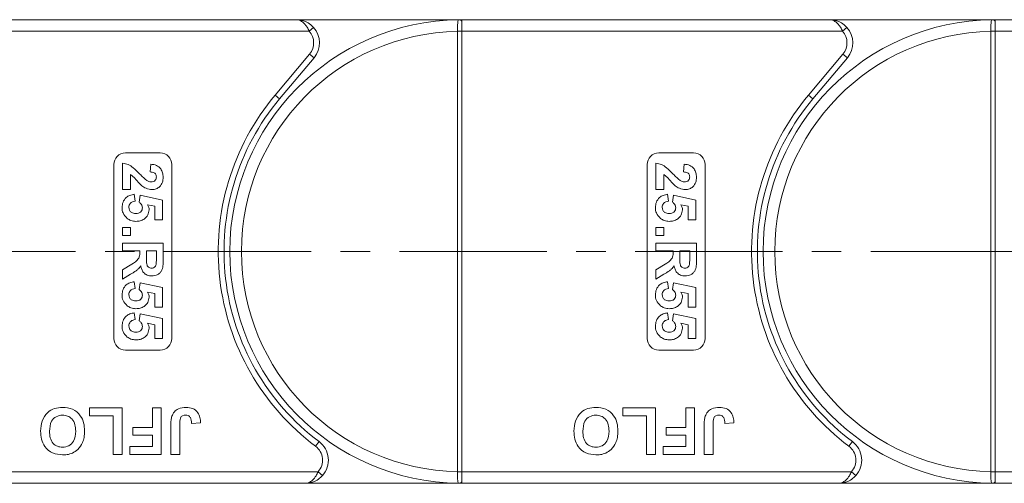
# Model space of a CAD drawing. Header units: millimetres. Extents: x 2390 to 3312, y -95 to 558.
# Tile 18 of 49: x 2819 to 2904, y 179 to 219. Entities that reach past the tile are written whole.
import ezdxf

# ---------------------------------------------------------------- set-up
doc = ezdxf.new("R2010")
doc.units = ezdxf.units.MM
doc.linetypes.add('CENTERX2', pattern=[20.32, 12.7, -2.54, 2.54, -2.54])

msp = doc.modelspace()

# ---------------------------------------------------------------- linework, layer by layer
at = {"color": 7, "linetype": 'Continuous', "lineweight": 15}
for p, q in [((2842.953, 218.903), (2811.221, 218.903)), ((2842.953, 218.903), (2857.221, 218.903)), ((2857.221, 218.783), (2857.221, 218.903)), ((2888.953, 218.903), (2857.221, 218.903)), ((2857.221, 217.903), (2857.221, 218.783)), ((2888.953, 218.903), (2903.221, 218.903)), ((2903.221, 218.783), (2903.221, 218.903)), ((2934.953, 218.903), (2903.221, 218.903)), ((2903.221, 217.903), (2903.221, 218.783)), ((2811.221, 217.903), (2844.071, 217.903)), ((2844.071, 217.903), (2844.444, 218.236)), ((2856.871, 217.905), (2856.871, 217.9)), ((2857.221, 217.9), (2856.871, 217.9)), ((2856.871, 217.9), (2856.871, 179.906)), ((2857.221, 217.9), (2857.221, 217.903)), ((2857.221, 217.903), (2890.071, 217.903)), ((2857.221, 179.906), (2857.221, 217.9)), ((2890.071, 217.903), (2890.444, 218.236)), ((2902.871, 217.905), (2902.871, 217.9)), ((2903.221, 217.9), (2902.871, 217.9)), ((2902.871, 217.9), (2902.871, 179.906)), ((2903.221, 217.9), (2903.221, 217.903)), ((2903.221, 217.903), (2936.071, 217.903)), ((2903.221, 179.906), (2903.221, 217.9)), ((2844.102, 215.939), (2841.134, 212.401)), ((2844.102, 215.939), (2844.485, 215.617)), ((2890.102, 215.939), (2887.134, 212.401)), ((2890.102, 215.939), (2890.485, 215.617)), ((2841.517, 212.08), (2844.485, 215.617)), ((2887.517, 212.08), (2890.485, 215.617)), ((2841.517, 212.08), (2841.134, 212.401)), ((2887.517, 212.08), (2887.134, 212.401)), ((2828.221, 207.403), (2831.221, 207.403)), ((2874.221, 207.403), (2877.221, 207.403)), ((2827.221, 191.403), (2827.221, 206.403)), ((2827.971, 204.243), (2827.971, 206.531)), ((2830.349, 205.768), (2830.415, 206.441)), ((2832.221, 206.403), (2832.221, 191.403)), ((2873.221, 191.403), (2873.221, 206.403)), ((2873.971, 204.243), (2873.971, 206.531)), ((2876.349, 205.768), (2876.415, 206.441)), ((2878.221, 206.403), (2878.221, 191.403)), ((2828.644, 205.543), (2828.644, 204.243)), ((2874.644, 205.543), (2874.644, 204.243)), ((2828.644, 204.243), (2827.971, 204.243)), ((2828.972, 203.839), (2829.048, 203.255)), ((2874.644, 204.243), (2873.971, 204.243)), ((2874.972, 203.839), (2875.048, 203.255)), ((2829.407, 203.161), (2829.49, 203.749)), ((2829.49, 203.749), (2831.426, 203.345)), ((2831.426, 203.345), (2831.426, 201.64)), ((2875.407, 203.161), (2875.49, 203.749)), ((2875.49, 203.749), (2877.426, 203.345)), ((2877.426, 203.345), (2877.426, 201.64)), ((2830.753, 202.805), (2830.129, 202.943)), ((2830.753, 201.64), (2830.753, 202.805)), ((2876.753, 202.805), (2876.129, 202.943)), ((2876.753, 201.64), (2876.753, 202.805)), ((2831.426, 201.64), (2830.753, 201.64)), ((2877.426, 201.64), (2876.753, 201.64)), ((2827.971, 200.967), (2828.644, 200.967)), ((2827.971, 200.294), (2827.971, 200.967)), ((2828.644, 200.967), (2828.644, 200.294)), ((2873.971, 200.967), (2874.644, 200.967)), ((2873.971, 200.294), (2873.971, 200.967)), ((2874.644, 200.967), (2874.644, 200.294)), ((2828.644, 200.294), (2827.971, 200.294)), ((2827.971, 199.621), (2831.471, 199.621)), ((2827.971, 198.948), (2827.971, 199.621)), ((2831.471, 199.621), (2831.471, 198.152)), ((2874.644, 200.294), (2873.971, 200.294)), ((2873.971, 199.621), (2877.471, 199.621)), ((2873.971, 198.948), (2873.971, 199.621)), ((2877.471, 199.621), (2877.471, 198.152)), ((2829.452, 198.948), (2827.971, 198.948)), ((2829.452, 198.797), (2829.452, 198.948)), ((2830.888, 198.948), (2830.035, 198.948)), ((2830.035, 198.948), (2830.035, 198.406)), ((2830.888, 198.376), (2830.888, 198.948)), ((2875.452, 198.948), (2873.971, 198.948)), ((2875.452, 198.797), (2875.452, 198.948)), ((2876.888, 198.948), (2876.035, 198.948)), ((2876.035, 198.948), (2876.035, 198.406)), ((2876.888, 198.376), (2876.888, 198.948)), ((2827.971, 197.311), (2828.766, 197.809)), ((2827.971, 196.525), (2827.971, 197.311)), ((2873.971, 197.311), (2874.766, 197.809)), ((2873.971, 196.525), (2873.971, 197.311)), ((2828.664, 196.949), (2827.971, 196.525)), ((2828.972, 196.3), (2829.048, 195.717)), ((2829.407, 195.623), (2829.49, 196.211)), ((2829.49, 196.211), (2831.426, 195.807)), ((2874.664, 196.949), (2873.971, 196.525)), ((2874.972, 196.3), (2875.048, 195.717)), ((2875.407, 195.623), (2875.49, 196.211)), ((2875.49, 196.211), (2877.426, 195.807)), ((2830.753, 195.267), (2830.129, 195.404)), ((2831.426, 195.807), (2831.426, 194.102)), ((2876.753, 195.267), (2876.129, 195.404)), ((2877.426, 195.807), (2877.426, 194.102)), ((2830.753, 194.102), (2830.753, 195.267)), ((2876.753, 194.102), (2876.753, 195.267)), ((2831.426, 194.102), (2830.753, 194.102)), ((2877.426, 194.102), (2876.753, 194.102)), ((2828.972, 193.608), (2829.048, 193.025)), ((2829.407, 192.931), (2829.49, 193.518)), ((2829.49, 193.518), (2831.426, 193.114)), ((2831.426, 193.114), (2831.426, 191.409)), ((2874.972, 193.608), (2875.048, 193.025)), ((2875.407, 192.931), (2875.49, 193.518)), ((2875.49, 193.518), (2877.426, 193.114)), ((2877.426, 193.114), (2877.426, 191.409)), ((2830.753, 192.574), (2830.129, 192.712)), ((2830.753, 191.409), (2830.753, 192.574)), ((2876.753, 192.574), (2876.129, 192.712)), ((2876.753, 191.409), (2876.753, 192.574)), ((2831.426, 191.409), (2830.753, 191.409)), ((2877.426, 191.409), (2876.753, 191.409)), ((2831.221, 190.403), (2828.221, 190.403)), ((2877.221, 190.403), (2874.221, 190.403)), ((2825.106, 184.736), (2825.106, 185.403)), ((2825.106, 185.403), (2827.926, 185.403)), ((2827.926, 185.403), (2827.926, 181.403)), ((2830.542, 183.711), (2830.542, 185.403)), ((2830.542, 185.403), (2831.311, 185.403)), ((2831.311, 185.403), (2831.311, 181.403)), ((2871.106, 184.736), (2871.106, 185.403)), ((2871.106, 185.403), (2873.926, 185.403)), ((2873.926, 185.403), (2873.926, 181.403)), ((2876.542, 183.711), (2876.542, 185.403)), ((2876.542, 185.403), (2877.311, 185.403)), ((2877.311, 185.403), (2877.311, 181.403)), ((2827.157, 184.736), (2825.106, 184.736)), ((2827.157, 181.403), (2827.157, 184.736)), ((2873.157, 184.736), (2871.106, 184.736)), ((2873.157, 181.403), (2873.157, 184.736)), ((2828.849, 183.044), (2828.849, 183.711)), ((2828.849, 183.711), (2830.542, 183.711)), ((2832.131, 181.403), (2832.131, 183.924)), ((2832.901, 183.992), (2832.901, 181.403)), ((2834.696, 184.121), (2833.926, 184.069)), ((2874.849, 183.044), (2874.849, 183.711)), ((2874.849, 183.711), (2876.542, 183.711)), ((2878.131, 181.403), (2878.131, 183.924)), ((2878.901, 183.992), (2878.901, 181.403)), ((2880.696, 184.121), (2879.926, 184.069)), ((2830.542, 183.044), (2828.849, 183.044)), ((2830.542, 182.069), (2830.542, 183.044)), ((2876.542, 183.044), (2874.849, 183.044)), ((2876.542, 182.069), (2876.542, 183.044)), ((2828.593, 181.403), (2828.593, 182.069)), ((2828.593, 182.069), (2830.542, 182.069)), ((2844.921, 182.503), (2844.621, 182.103)), ((2874.593, 181.403), (2874.593, 182.069)), ((2874.593, 182.069), (2876.542, 182.069)), ((2890.921, 182.503), (2890.621, 182.103)), ((2827.926, 181.403), (2827.157, 181.403)), ((2831.311, 181.403), (2828.593, 181.403)), ((2832.901, 181.403), (2832.131, 181.403)), ((2873.926, 181.403), (2873.157, 181.403)), ((2877.311, 181.403), (2874.593, 181.403)), ((2878.901, 181.403), (2878.131, 181.403)), ((2844.839, 179.903), (2811.221, 179.903)), ((2845.212, 179.569), (2844.839, 179.903)), ((2856.871, 179.906), (2856.871, 179.901)), ((2857.221, 179.906), (2856.871, 179.906)), ((2857.221, 179.903), (2857.221, 179.906)), ((2857.221, 179.903), (2857.221, 179.023)), ((2890.839, 179.903), (2857.221, 179.903)), ((2891.212, 179.569), (2890.839, 179.903)), ((2902.871, 179.906), (2902.871, 179.901)), ((2903.221, 179.906), (2902.871, 179.906)), ((2903.221, 179.903), (2903.221, 179.906)), ((2903.221, 179.903), (2903.221, 179.023)), ((2936.839, 179.903), (2903.221, 179.903)), ((2811.221, 178.903), (2843.721, 178.903)), ((2857.221, 178.903), (2843.721, 178.903)), ((2857.221, 179.023), (2857.221, 178.903)), ((2857.221, 178.903), (2889.721, 178.903)), ((2903.221, 178.903), (2889.721, 178.903)), ((2903.221, 179.023), (2903.221, 178.903)), ((2903.221, 178.903), (2935.721, 178.903))]:
    msp.add_line(p, q, dxfattribs=at)
at = {"color": 1, "linetype": 'CENTERX2', "lineweight": 13}
msp.add_line((2811.221, 198.903), (3232.068, 198.903), dxfattribs=at)
at = {"color": 7, "linetype": 'Continuous', "lineweight": 15}
for centre, radius, start, end in [((2857.221, 198.903), 20, 90.67353, 269.32647), ((2856.985, 218.606), 0.295, 36.74973, 89.7268), ((2903.221, 198.903), 20, 90.67353, 269.32647), ((2902.985, 218.606), 0.295, 36.74973, 89.7268), ((2857.221, 198.903), 19, 91.05551, 268.94449), ((2842.953, 216.903), 1.5, 320, 41.81031), ((2842.953, 216.903), 2, 320, 41.81031), ((2856.959, 200.253), 17.652, 89.14787, 90.28404), ((2903.221, 198.903), 19, 91.05551, 268.94449), ((2888.953, 216.903), 1.5, 320, 41.81031), ((2888.953, 216.903), 2, 320, 41.81031), ((2902.959, 200.253), 17.652, 89.14787, 90.28404), ((2857.221, 198.903), 21, 140, 233.1301), ((2903.221, 198.903), 21, 140, 233.1301), ((2857.221, 198.903), 20.5, 140, 233.1301), ((2903.221, 198.903), 20.5, 140, 233.1301), ((2828.221, 206.403), 1, 90, 180), ((2831.221, 206.403), 1, 0, 90), ((2874.221, 206.403), 1, 90, 180), ((2877.221, 206.403), 1, 0, 90), ((2828.221, 191.403), 1, 180, 270), ((2831.221, 191.403), 1, 270, 0), ((2874.221, 191.403), 1, 180, 270), ((2877.221, 191.403), 1, 270, 0), ((2843.721, 180.903), 1.5, 318.18969, 53.1301), ((2843.721, 180.903), 2, 318.18969, 53.1301), ((2889.721, 180.903), 1.5, 318.18969, 53.1301), ((2889.721, 180.903), 2, 318.18969, 53.1301), ((2856.959, 197.525), 17.624, 269.71473, 270.8527), ((2902.959, 197.525), 17.624, 269.71473, 270.8527), ((2856.985, 179.199), 0.295, 270.2732, 323.25027), ((2902.985, 179.199), 0.295, 270.2732, 323.25027)]:
    msp.add_arc(centre, radius, start, end, dxfattribs=at)
for points, knots in [([(2844.071, 217.903), (2844.044, 217.962), (2843.988, 218.082), (2843.881, 218.265), (2843.753, 218.449), (2843.637, 218.577), (2843.48, 218.72), (2843.325, 218.82), (2843.159, 218.877), (2843.08, 218.893), (2843.035, 218.899), (2843.009, 218.901), (2842.986, 218.902), (2842.971, 218.903), (2842.963, 218.903), (2842.957, 218.903), (2842.955, 218.903), (2842.953, 218.903)], [0, 0, 0, 0, 0.101029, 0.204946, 0.337168, 0.474297, 0.5162, 0.743651, 0.85309, 0.914248, 0.93217, 0.960137, 0.976545, 0.986194, 0.994698, 0.995932, 1, 1, 1, 1]), ([(2842.953, 218.903), (2842.956, 218.903), (2842.967, 218.903), (2843.005, 218.902), (2843.05, 218.901), (2843.309, 218.884), (2843.705, 218.787), (2844.158, 218.525), (2844.365, 218.316), (2844.444, 218.236)], [0, 0, 0, 0, 0.0050875, 0.0203691, 0.0708073, 0.0890863, 0.5003107, 0.809226, 1, 1, 1, 1]), ([(2856.986, 218.901), (2856.974, 218.9), (2856.939, 218.896), (2856.902, 218.846), (2856.877, 218.71), (2856.869, 218.48), (2856.869, 218.197), (2856.871, 217.996), (2856.871, 217.905)], [0, 0, 0, 0, 0.07361, 0.225281, 0.412719, 0.616054, 0.826783, 1, 1, 1, 1]), ([(2857.221, 218.903), (2857.22, 218.903), (2857.151, 218.903), (2857.067, 218.902), (2856.998, 218.902), (2856.986, 218.901)], [0, 0, 0, 0, 0.012087, 0.82463, 1, 1, 1, 1]), ([(2890.071, 217.903), (2890.044, 217.962), (2889.988, 218.082), (2889.881, 218.265), (2889.753, 218.449), (2889.637, 218.577), (2889.48, 218.72), (2889.325, 218.82), (2889.159, 218.877), (2889.08, 218.893), (2889.035, 218.899), (2889.009, 218.901), (2888.986, 218.902), (2888.971, 218.903), (2888.963, 218.903), (2888.957, 218.903), (2888.955, 218.903), (2888.953, 218.903)], [0, 0, 0, 0, 0.1010295, 0.2049461, 0.3371683, 0.4742971, 0.5161999, 0.7436507, 0.8530899, 0.914248, 0.9321698, 0.9601369, 0.976545, 0.9861936, 0.994698, 0.9959318, 1, 1, 1, 1]), ([(2888.953, 218.903), (2888.956, 218.903), (2888.967, 218.903), (2889.005, 218.902), (2889.05, 218.901), (2889.309, 218.884), (2889.705, 218.787), (2890.158, 218.525), (2890.365, 218.316), (2890.444, 218.236)], [0, 0, 0, 0, 0.0050875, 0.0203691, 0.0708073, 0.0890863, 0.5003107, 0.809226, 1, 1, 1, 1]), ([(2902.986, 218.901), (2902.974, 218.9), (2902.939, 218.896), (2902.902, 218.846), (2902.877, 218.71), (2902.869, 218.48), (2902.869, 218.197), (2902.871, 217.996), (2902.871, 217.905)], [0, 0, 0, 0, 0.07361, 0.225281, 0.412719, 0.616054, 0.826783, 1, 1, 1, 1]), ([(2903.221, 218.903), (2903.22, 218.903), (2903.151, 218.903), (2903.067, 218.902), (2902.998, 218.902), (2902.986, 218.901)], [0, 0, 0, 0, 0.012087, 0.82463, 1, 1, 1, 1]), ([(2827.971, 206.531), (2828.137, 206.498), (2828.47, 206.432), (2828.974, 206.084), (2829.275, 205.774), (2829.459, 205.585)], [0, 0, 0, 0, 0.279551, 0.559332, 1, 1, 1, 1]), ([(2830.415, 206.441), (2830.576, 206.417), (2830.896, 206.369), (2831.267, 206.08), (2831.446, 205.697), (2831.463, 205.443), (2831.471, 205.317)], [0, 0, 0, 0, 0.280752, 0.55897, 0.779275, 1, 1, 1, 1]), ([(2873.971, 206.531), (2874.137, 206.498), (2874.47, 206.432), (2874.974, 206.084), (2875.275, 205.774), (2875.459, 205.585)], [0, 0, 0, 0, 0.2795508, 0.5593318, 1, 1, 1, 1]), ([(2876.415, 206.441), (2876.576, 206.417), (2876.896, 206.369), (2877.267, 206.08), (2877.446, 205.697), (2877.463, 205.443), (2877.471, 205.317)], [0, 0, 0, 0, 0.280752, 0.55897, 0.779275, 1, 1, 1, 1]), ([(2829.641, 204.582), (2829.526, 204.689), (2829.335, 204.865), (2829.095, 205.134), (2828.893, 205.365), (2828.727, 205.484), (2828.644, 205.543)], [0, 0, 0, 0, 0.339985, 0.560186, 0.78038, 1, 1, 1, 1]), ([(2829.459, 205.585), (2829.559, 205.479), (2829.738, 205.29), (2829.937, 205.122), (2830.024, 205.049)], [0, 0, 0, 0, 0.5602349, 1, 1, 1, 1]), ([(2830.888, 205.331), (2830.885, 205.38), (2830.878, 205.477), (2830.805, 205.609), (2830.632, 205.74), (2830.466, 205.757), (2830.349, 205.768)], [0, 0, 0, 0, 0.187236, 0.374084, 0.560696, 1, 1, 1, 1]), ([(2875.641, 204.582), (2875.526, 204.689), (2875.335, 204.865), (2875.095, 205.134), (2874.893, 205.365), (2874.727, 205.484), (2874.644, 205.543)], [0, 0, 0, 0, 0.339985, 0.560186, 0.78038, 1, 1, 1, 1]), ([(2875.459, 205.585), (2875.559, 205.479), (2875.738, 205.29), (2875.937, 205.122), (2876.024, 205.049)], [0, 0, 0, 0, 0.560235, 1, 1, 1, 1]), ([(2876.888, 205.331), (2876.885, 205.38), (2876.878, 205.477), (2876.805, 205.609), (2876.632, 205.74), (2876.466, 205.757), (2876.349, 205.768)], [0, 0, 0, 0, 0.187236, 0.374084, 0.560696, 1, 1, 1, 1]), ([(2830.024, 205.049), (2830.095, 205.008), (2830.221, 204.935), (2830.365, 204.921), (2830.429, 204.916)], [0, 0, 0, 0, 0.560117, 1, 1, 1, 1]), ([(2830.429, 204.916), (2830.495, 204.919), (2830.626, 204.927), (2830.79, 205.025), (2830.878, 205.175), (2830.884, 205.279), (2830.888, 205.331)], [0, 0, 0, 0, 0.2806635, 0.5594614, 0.7793655, 1, 1, 1, 1]), ([(2831.471, 205.317), (2831.461, 205.165), (2831.442, 204.863), (2831.206, 204.497), (2830.875, 204.275), (2830.638, 204.253), (2830.519, 204.243)], [0, 0, 0, 0, 0.280568, 0.55975, 0.779795, 1, 1, 1, 1]), ([(2876.024, 205.049), (2876.095, 205.008), (2876.221, 204.935), (2876.365, 204.921), (2876.429, 204.916)], [0, 0, 0, 0, 0.560117, 1, 1, 1, 1]), ([(2876.429, 204.916), (2876.495, 204.919), (2876.626, 204.927), (2876.79, 205.025), (2876.878, 205.175), (2876.884, 205.279), (2876.888, 205.331)], [0, 0, 0, 0, 0.280664, 0.559461, 0.779366, 1, 1, 1, 1]), ([(2877.471, 205.317), (2877.461, 205.165), (2877.442, 204.863), (2877.206, 204.497), (2876.875, 204.275), (2876.638, 204.253), (2876.519, 204.243)], [0, 0, 0, 0, 0.280568, 0.55975, 0.779795, 1, 1, 1, 1]), ([(2827.926, 202.693), (2827.94, 202.854), (2827.967, 203.176), (2828.244, 203.551), (2828.6, 203.769), (2828.848, 203.815), (2828.972, 203.839)], [0, 0, 0, 0, 0.279948, 0.559031, 0.779331, 1, 1, 1, 1]), ([(2830.519, 204.243), (2830.339, 204.266), (2830.017, 204.307), (2829.756, 204.498), (2829.641, 204.582)], [0, 0, 0, 0, 0.558458, 1, 1, 1, 1]), ([(2873.926, 202.693), (2873.94, 202.854), (2873.967, 203.176), (2874.244, 203.551), (2874.6, 203.769), (2874.848, 203.815), (2874.972, 203.839)], [0, 0, 0, 0, 0.2799484, 0.5590305, 0.7793307, 1, 1, 1, 1]), ([(2876.519, 204.243), (2876.339, 204.266), (2876.017, 204.307), (2875.756, 204.498), (2875.641, 204.582)], [0, 0, 0, 0, 0.558458, 1, 1, 1, 1]), ([(2829.048, 203.255), (2828.971, 203.24), (2828.818, 203.211), (2828.642, 203.075), (2828.529, 202.905), (2828.516, 202.782), (2828.51, 202.721)], [0, 0, 0, 0, 0.2802995, 0.5599611, 0.7800424, 1, 1, 1, 1]), ([(2829.676, 202.671), (2829.671, 202.725), (2829.662, 202.833), (2829.573, 203.01), (2829.47, 203.104), (2829.407, 203.161)], [0, 0, 0, 0, 0.279963, 0.560065, 1, 1, 1, 1]), ([(2875.048, 203.255), (2874.971, 203.24), (2874.818, 203.211), (2874.642, 203.075), (2874.529, 202.905), (2874.516, 202.782), (2874.51, 202.721)], [0, 0, 0, 0, 0.2803, 0.559961, 0.780042, 1, 1, 1, 1]), ([(2875.676, 202.671), (2875.671, 202.725), (2875.662, 202.833), (2875.573, 203.01), (2875.47, 203.104), (2875.407, 203.161)], [0, 0, 0, 0, 0.279963, 0.560065, 1, 1, 1, 1]), ([(2828.376, 201.754), (2828.229, 201.9), (2827.966, 202.163), (2827.939, 202.531), (2827.926, 202.693)], [0, 0, 0, 0, 0.558353, 1, 1, 1, 1]), ([(2828.51, 202.721), (2828.519, 202.636), (2828.539, 202.464), (2828.702, 202.273), (2828.909, 202.188), (2829.043, 202.182), (2829.111, 202.178)], [0, 0, 0, 0, 0.279573, 0.558664, 0.778923, 1, 1, 1, 1]), ([(2829.111, 202.178), (2829.19, 202.182), (2829.349, 202.19), (2829.549, 202.305), (2829.662, 202.483), (2829.671, 202.609), (2829.676, 202.671)], [0, 0, 0, 0, 0.280898, 0.55946, 0.779497, 1, 1, 1, 1]), ([(2830.26, 202.511), (2830.238, 202.352), (2830.195, 202.034), (2829.871, 201.703), (2829.499, 201.528), (2829.25, 201.513), (2829.125, 201.505)], [0, 0, 0, 0, 0.279007, 0.558619, 0.779074, 1, 1, 1, 1]), ([(2830.129, 202.943), (2830.17, 202.867), (2830.243, 202.731), (2830.255, 202.578), (2830.26, 202.511)], [0, 0, 0, 0, 0.5598879, 1, 1, 1, 1]), ([(2874.376, 201.754), (2874.229, 201.9), (2873.966, 202.163), (2873.939, 202.531), (2873.926, 202.693)], [0, 0, 0, 0, 0.558353, 1, 1, 1, 1]), ([(2874.51, 202.721), (2874.519, 202.636), (2874.539, 202.464), (2874.702, 202.273), (2874.909, 202.188), (2875.043, 202.182), (2875.111, 202.178)], [0, 0, 0, 0, 0.279573, 0.558664, 0.778923, 1, 1, 1, 1]), ([(2875.111, 202.178), (2875.19, 202.182), (2875.349, 202.19), (2875.549, 202.305), (2875.662, 202.483), (2875.671, 202.609), (2875.676, 202.671)], [0, 0, 0, 0, 0.280898, 0.55946, 0.779497, 1, 1, 1, 1]), ([(2876.26, 202.511), (2876.238, 202.352), (2876.195, 202.034), (2875.871, 201.703), (2875.499, 201.528), (2875.25, 201.513), (2875.125, 201.505)], [0, 0, 0, 0, 0.279007, 0.558619, 0.779074, 1, 1, 1, 1]), ([(2876.129, 202.943), (2876.17, 202.867), (2876.243, 202.731), (2876.255, 202.578), (2876.26, 202.511)], [0, 0, 0, 0, 0.5598879, 1, 1, 1, 1]), ([(2829.125, 201.505), (2828.974, 201.518), (2828.703, 201.541), (2828.476, 201.689), (2828.376, 201.754)], [0, 0, 0, 0, 0.5595341, 1, 1, 1, 1]), ([(2875.125, 201.505), (2874.974, 201.518), (2874.703, 201.541), (2874.476, 201.689), (2874.376, 201.754)], [0, 0, 0, 0, 0.559534, 1, 1, 1, 1]), ([(2828.766, 197.809), (2828.978, 197.935), (2829.273, 198.11), (2829.455, 198.514), (2829.453, 198.702), (2829.452, 198.797)], [0, 0, 0, 0, 0.561022, 0.779295, 1, 1, 1, 1]), ([(2874.766, 197.809), (2874.978, 197.935), (2875.273, 198.11), (2875.455, 198.514), (2875.453, 198.702), (2875.452, 198.797)], [0, 0, 0, 0, 0.561022, 0.779295, 1, 1, 1, 1]), ([(2830.035, 198.406), (2830.029, 198.208), (2830.02, 197.96), (2830.097, 197.671), (2830.189, 197.551), (2830.322, 197.477), (2830.421, 197.47), (2830.471, 197.467)], [0, 0, 0, 0, 0.500962, 0.625785, 0.750436, 0.875032, 1, 1, 1, 1]), ([(2831.471, 198.152), (2831.469, 197.993), (2831.464, 197.676), (2831.38, 197.271), (2831.171, 197.024), (2830.903, 196.842), (2830.662, 196.813), (2830.502, 196.794)], [0, 0, 0, 0, 0.251143, 0.500527, 0.625735, 0.75105, 1, 1, 1, 1]), ([(2830.877, 197.841), (2830.881, 197.94), (2830.889, 198.119), (2830.888, 198.297), (2830.888, 198.376)], [0, 0, 0, 0, 0.559921, 1, 1, 1, 1]), ([(2876.035, 198.406), (2876.029, 198.208), (2876.02, 197.96), (2876.097, 197.671), (2876.189, 197.551), (2876.322, 197.477), (2876.421, 197.47), (2876.471, 197.467)], [0, 0, 0, 0, 0.500962, 0.625785, 0.750436, 0.875032, 1, 1, 1, 1]), ([(2877.471, 198.152), (2877.469, 197.993), (2877.464, 197.676), (2877.38, 197.271), (2877.171, 197.024), (2876.903, 196.842), (2876.662, 196.813), (2876.502, 196.794)], [0, 0, 0, 0, 0.2511432, 0.5005272, 0.6257353, 0.7510496, 1, 1, 1, 1]), ([(2876.877, 197.841), (2876.881, 197.94), (2876.889, 198.119), (2876.888, 198.297), (2876.888, 198.376)], [0, 0, 0, 0, 0.559921, 1, 1, 1, 1]), ([(2829.539, 197.672), (2829.463, 197.565), (2829.338, 197.389), (2829.097, 197.209), (2828.883, 197.074), (2828.737, 196.991), (2828.664, 196.949)], [0, 0, 0, 0, 0.339579, 0.559591, 0.779787, 1, 1, 1, 1]), ([(2830.502, 196.794), (2830.366, 196.806), (2830.097, 196.829), (2829.777, 197.056), (2829.602, 197.36), (2829.56, 197.568), (2829.539, 197.672)], [0, 0, 0, 0, 0.279954, 0.558933, 0.779174, 1, 1, 1, 1]), ([(2830.471, 197.467), (2830.528, 197.472), (2830.642, 197.481), (2830.815, 197.608), (2830.853, 197.753), (2830.877, 197.841)], [0, 0, 0, 0, 0.281129, 0.561183, 1, 1, 1, 1]), ([(2875.539, 197.672), (2875.463, 197.565), (2875.338, 197.389), (2875.097, 197.209), (2874.883, 197.074), (2874.737, 196.991), (2874.664, 196.949)], [0, 0, 0, 0, 0.339579, 0.559591, 0.779787, 1, 1, 1, 1]), ([(2876.502, 196.794), (2876.366, 196.806), (2876.097, 196.829), (2875.777, 197.056), (2875.602, 197.36), (2875.56, 197.568), (2875.539, 197.672)], [0, 0, 0, 0, 0.279954, 0.558933, 0.779174, 1, 1, 1, 1]), ([(2876.471, 197.467), (2876.528, 197.472), (2876.642, 197.481), (2876.815, 197.608), (2876.853, 197.753), (2876.877, 197.841)], [0, 0, 0, 0, 0.281129, 0.561183, 1, 1, 1, 1]), ([(2827.926, 195.155), (2827.94, 195.316), (2827.967, 195.638), (2828.244, 196.012), (2828.6, 196.231), (2828.848, 196.277), (2828.972, 196.3)], [0, 0, 0, 0, 0.279948, 0.559031, 0.779331, 1, 1, 1, 1]), ([(2873.926, 195.155), (2873.94, 195.316), (2873.967, 195.638), (2874.244, 196.012), (2874.6, 196.231), (2874.848, 196.277), (2874.972, 196.3)], [0, 0, 0, 0, 0.2799484, 0.5590305, 0.7793307, 1, 1, 1, 1]), ([(2829.048, 195.717), (2828.971, 195.702), (2828.818, 195.672), (2828.642, 195.536), (2828.529, 195.366), (2828.516, 195.244), (2828.51, 195.183)], [0, 0, 0, 0, 0.2803, 0.559961, 0.780042, 1, 1, 1, 1]), ([(2829.676, 195.133), (2829.671, 195.187), (2829.662, 195.295), (2829.573, 195.471), (2829.47, 195.565), (2829.407, 195.623)], [0, 0, 0, 0, 0.279963, 0.560065, 1, 1, 1, 1]), ([(2830.129, 195.404), (2830.17, 195.328), (2830.243, 195.193), (2830.255, 195.04), (2830.26, 194.972)], [0, 0, 0, 0, 0.559888, 1, 1, 1, 1]), ([(2875.048, 195.717), (2874.971, 195.702), (2874.818, 195.672), (2874.642, 195.536), (2874.529, 195.366), (2874.516, 195.244), (2874.51, 195.183)], [0, 0, 0, 0, 0.2803, 0.559961, 0.780042, 1, 1, 1, 1]), ([(2875.676, 195.133), (2875.671, 195.187), (2875.662, 195.295), (2875.573, 195.471), (2875.47, 195.565), (2875.407, 195.623)], [0, 0, 0, 0, 0.279963, 0.560065, 1, 1, 1, 1]), ([(2876.129, 195.404), (2876.17, 195.328), (2876.243, 195.193), (2876.255, 195.04), (2876.26, 194.972)], [0, 0, 0, 0, 0.559888, 1, 1, 1, 1]), ([(2828.376, 194.215), (2828.229, 194.362), (2827.966, 194.625), (2827.939, 194.992), (2827.926, 195.155)], [0, 0, 0, 0, 0.558353, 1, 1, 1, 1]), ([(2828.51, 195.183), (2828.519, 195.097), (2828.539, 194.926), (2828.702, 194.734), (2828.909, 194.65), (2829.043, 194.643), (2829.111, 194.64)], [0, 0, 0, 0, 0.2795727, 0.5586639, 0.7789233, 1, 1, 1, 1]), ([(2829.111, 194.64), (2829.19, 194.644), (2829.349, 194.652), (2829.549, 194.767), (2829.662, 194.945), (2829.671, 195.07), (2829.676, 195.133)], [0, 0, 0, 0, 0.280898, 0.55946, 0.779497, 1, 1, 1, 1]), ([(2830.26, 194.972), (2830.238, 194.814), (2830.195, 194.496), (2829.871, 194.165), (2829.499, 193.99), (2829.25, 193.975), (2829.125, 193.967)], [0, 0, 0, 0, 0.279007, 0.558619, 0.779074, 1, 1, 1, 1]), ([(2874.376, 194.215), (2874.229, 194.362), (2873.966, 194.625), (2873.939, 194.992), (2873.926, 195.155)], [0, 0, 0, 0, 0.558353, 1, 1, 1, 1]), ([(2874.51, 195.183), (2874.519, 195.097), (2874.539, 194.926), (2874.702, 194.734), (2874.909, 194.65), (2875.043, 194.643), (2875.111, 194.64)], [0, 0, 0, 0, 0.279573, 0.558664, 0.778923, 1, 1, 1, 1]), ([(2875.111, 194.64), (2875.19, 194.644), (2875.349, 194.652), (2875.549, 194.767), (2875.662, 194.945), (2875.671, 195.07), (2875.676, 195.133)], [0, 0, 0, 0, 0.280898, 0.55946, 0.779497, 1, 1, 1, 1]), ([(2876.26, 194.972), (2876.238, 194.814), (2876.195, 194.496), (2875.871, 194.165), (2875.499, 193.99), (2875.25, 193.975), (2875.125, 193.967)], [0, 0, 0, 0, 0.279007, 0.558619, 0.779074, 1, 1, 1, 1]), ([(2829.125, 193.967), (2828.974, 193.98), (2828.703, 194.003), (2828.476, 194.15), (2828.376, 194.215)], [0, 0, 0, 0, 0.559534, 1, 1, 1, 1]), ([(2875.125, 193.967), (2874.974, 193.98), (2874.703, 194.003), (2874.476, 194.15), (2874.376, 194.215)], [0, 0, 0, 0, 0.559534, 1, 1, 1, 1]), ([(2827.926, 192.462), (2827.94, 192.624), (2827.967, 192.946), (2828.244, 193.32), (2828.6, 193.538), (2828.848, 193.585), (2828.972, 193.608)], [0, 0, 0, 0, 0.279948, 0.559031, 0.779331, 1, 1, 1, 1]), ([(2829.048, 193.025), (2828.971, 193.01), (2828.818, 192.98), (2828.642, 192.844), (2828.529, 192.674), (2828.516, 192.552), (2828.51, 192.49)], [0, 0, 0, 0, 0.2802995, 0.5599611, 0.7800424, 1, 1, 1, 1]), ([(2829.676, 192.441), (2829.671, 192.495), (2829.662, 192.603), (2829.573, 192.779), (2829.47, 192.873), (2829.407, 192.931)], [0, 0, 0, 0, 0.279963, 0.560065, 1, 1, 1, 1]), ([(2873.926, 192.462), (2873.94, 192.624), (2873.967, 192.946), (2874.244, 193.32), (2874.6, 193.538), (2874.848, 193.585), (2874.972, 193.608)], [0, 0, 0, 0, 0.279948, 0.559031, 0.779331, 1, 1, 1, 1]), ([(2875.048, 193.025), (2874.971, 193.01), (2874.818, 192.98), (2874.642, 192.844), (2874.529, 192.674), (2874.516, 192.552), (2874.51, 192.49)], [0, 0, 0, 0, 0.2803, 0.559961, 0.780042, 1, 1, 1, 1]), ([(2875.676, 192.441), (2875.671, 192.495), (2875.662, 192.603), (2875.573, 192.779), (2875.47, 192.873), (2875.407, 192.931)], [0, 0, 0, 0, 0.279963, 0.560065, 1, 1, 1, 1]), ([(2828.376, 191.523), (2828.229, 191.67), (2827.966, 191.933), (2827.939, 192.3), (2827.926, 192.462)], [0, 0, 0, 0, 0.558353, 1, 1, 1, 1]), ([(2828.51, 192.49), (2828.519, 192.405), (2828.539, 192.234), (2828.702, 192.042), (2828.909, 191.958), (2829.043, 191.951), (2829.111, 191.948)], [0, 0, 0, 0, 0.279573, 0.558664, 0.778923, 1, 1, 1, 1]), ([(2829.111, 191.948), (2829.19, 191.952), (2829.349, 191.959), (2829.549, 192.074), (2829.662, 192.253), (2829.671, 192.378), (2829.676, 192.441)], [0, 0, 0, 0, 0.280898, 0.55946, 0.779497, 1, 1, 1, 1]), ([(2830.26, 192.28), (2830.238, 192.121), (2830.195, 191.804), (2829.871, 191.473), (2829.499, 191.298), (2829.25, 191.282), (2829.125, 191.275)], [0, 0, 0, 0, 0.279007, 0.558619, 0.779074, 1, 1, 1, 1]), ([(2830.129, 192.712), (2830.17, 192.636), (2830.243, 192.5), (2830.255, 192.347), (2830.26, 192.28)], [0, 0, 0, 0, 0.5598879, 1, 1, 1, 1]), ([(2874.376, 191.523), (2874.229, 191.67), (2873.966, 191.933), (2873.939, 192.3), (2873.926, 192.462)], [0, 0, 0, 0, 0.558353, 1, 1, 1, 1]), ([(2874.51, 192.49), (2874.519, 192.405), (2874.539, 192.234), (2874.702, 192.042), (2874.909, 191.958), (2875.043, 191.951), (2875.111, 191.948)], [0, 0, 0, 0, 0.279573, 0.558664, 0.778923, 1, 1, 1, 1]), ([(2875.111, 191.948), (2875.19, 191.952), (2875.349, 191.959), (2875.549, 192.074), (2875.662, 192.253), (2875.671, 192.378), (2875.676, 192.441)], [0, 0, 0, 0, 0.280898, 0.55946, 0.779497, 1, 1, 1, 1]), ([(2876.26, 192.28), (2876.238, 192.121), (2876.195, 191.804), (2875.871, 191.473), (2875.499, 191.298), (2875.25, 191.282), (2875.125, 191.275)], [0, 0, 0, 0, 0.279007, 0.558619, 0.779074, 1, 1, 1, 1]), ([(2876.129, 192.712), (2876.17, 192.636), (2876.243, 192.5), (2876.255, 192.347), (2876.26, 192.28)], [0, 0, 0, 0, 0.559888, 1, 1, 1, 1]), ([(2829.125, 191.275), (2828.974, 191.288), (2828.703, 191.311), (2828.476, 191.458), (2828.376, 191.523)], [0, 0, 0, 0, 0.559534, 1, 1, 1, 1]), ([(2875.125, 191.275), (2874.974, 191.288), (2874.703, 191.311), (2874.476, 191.458), (2874.376, 191.523)], [0, 0, 0, 0, 0.559534, 1, 1, 1, 1]), ([(2820.901, 183.408), (2820.92, 183.704), (2820.96, 184.294), (2821.426, 185.011), (2822.097, 185.404), (2822.56, 185.437), (2822.792, 185.454)], [0, 0, 0, 0, 0.280551, 0.559488, 0.779434, 1, 1, 1, 1]), ([(2822.792, 185.454), (2823.088, 185.427), (2823.679, 185.374), (2824.342, 184.82), (2824.657, 184.12), (2824.683, 183.658), (2824.696, 183.427)], [0, 0, 0, 0, 0.279942, 0.558704, 0.779045, 1, 1, 1, 1]), ([(2832.219, 184.685), (2832.282, 184.818), (2832.407, 185.084), (2832.848, 185.406), (2833.228, 185.436), (2833.46, 185.454)], [0, 0, 0, 0, 0.280122, 0.560355, 1, 1, 1, 1]), ([(2833.46, 185.454), (2833.655, 185.44), (2834.044, 185.411), (2834.489, 185.048), (2834.672, 184.576), (2834.688, 184.273), (2834.696, 184.121)], [0, 0, 0, 0, 0.280246, 0.558416, 0.778827, 1, 1, 1, 1]), ([(2866.901, 183.408), (2866.92, 183.704), (2866.96, 184.294), (2867.426, 185.011), (2868.097, 185.404), (2868.56, 185.437), (2868.792, 185.454)], [0, 0, 0, 0, 0.280551, 0.559488, 0.779434, 1, 1, 1, 1]), ([(2868.792, 185.454), (2869.088, 185.427), (2869.679, 185.374), (2870.342, 184.82), (2870.657, 184.12), (2870.683, 183.658), (2870.696, 183.427)], [0, 0, 0, 0, 0.279942, 0.558704, 0.779045, 1, 1, 1, 1]), ([(2878.219, 184.685), (2878.282, 184.818), (2878.407, 185.084), (2878.848, 185.406), (2879.228, 185.436), (2879.46, 185.454)], [0, 0, 0, 0, 0.2801216, 0.5603549, 1, 1, 1, 1]), ([(2879.46, 185.454), (2879.655, 185.44), (2880.044, 185.411), (2880.489, 185.048), (2880.672, 184.576), (2880.688, 184.273), (2880.696, 184.121)], [0, 0, 0, 0, 0.280246, 0.558416, 0.778827, 1, 1, 1, 1]), ([(2822.794, 184.787), (2822.604, 184.763), (2822.224, 184.714), (2821.725, 184.185), (2821.691, 183.691), (2821.67, 183.389)], [0, 0, 0, 0, 0.279991, 0.559768, 1, 1, 1, 1]), ([(2823.926, 183.4), (2823.917, 183.59), (2823.899, 183.967), (2823.648, 184.449), (2823.24, 184.743), (2822.943, 184.773), (2822.794, 184.787)], [0, 0, 0, 0, 0.281021, 0.560116, 0.779939, 1, 1, 1, 1]), ([(2832.131, 183.924), (2832.132, 184.068), (2832.134, 184.325), (2832.193, 184.575), (2832.219, 184.685)], [0, 0, 0, 0, 0.560294, 1, 1, 1, 1]), ([(2833.41, 184.787), (2833.317, 184.781), (2833.178, 184.772), (2833.024, 184.661), (2832.898, 184.411), (2832.9, 184.178), (2832.901, 183.992)], [0, 0, 0, 0, 0.249396, 0.374426, 0.499454, 1, 1, 1, 1]), ([(2833.822, 184.567), (2833.795, 184.604), (2833.742, 184.678), (2833.601, 184.77), (2833.482, 184.781), (2833.41, 184.787)], [0, 0, 0, 0, 0.280672, 0.560844, 1, 1, 1, 1]), ([(2833.926, 184.069), (2833.922, 184.166), (2833.914, 184.338), (2833.85, 184.497), (2833.822, 184.567)], [0, 0, 0, 0, 0.561018, 1, 1, 1, 1]), ([(2868.794, 184.787), (2868.604, 184.763), (2868.224, 184.714), (2867.725, 184.185), (2867.691, 183.691), (2867.67, 183.389)], [0, 0, 0, 0, 0.279991, 0.559768, 1, 1, 1, 1]), ([(2869.926, 183.4), (2869.917, 183.59), (2869.899, 183.967), (2869.648, 184.449), (2869.24, 184.743), (2868.943, 184.773), (2868.794, 184.787)], [0, 0, 0, 0, 0.281021, 0.560116, 0.779939, 1, 1, 1, 1]), ([(2878.131, 183.924), (2878.132, 184.068), (2878.134, 184.325), (2878.193, 184.575), (2878.219, 184.685)], [0, 0, 0, 0, 0.560294, 1, 1, 1, 1]), ([(2879.41, 184.787), (2879.317, 184.781), (2879.178, 184.772), (2879.024, 184.661), (2878.898, 184.411), (2878.9, 184.178), (2878.901, 183.992)], [0, 0, 0, 0, 0.249396, 0.374426, 0.499454, 1, 1, 1, 1]), ([(2879.822, 184.567), (2879.795, 184.604), (2879.742, 184.678), (2879.601, 184.77), (2879.482, 184.781), (2879.41, 184.787)], [0, 0, 0, 0, 0.280672, 0.560844, 1, 1, 1, 1]), ([(2879.926, 184.069), (2879.922, 184.166), (2879.914, 184.338), (2879.85, 184.497), (2879.822, 184.567)], [0, 0, 0, 0, 0.561018, 1, 1, 1, 1]), ([(2822.804, 181.352), (2822.506, 181.38), (2821.911, 181.436), (2821.249, 182.002), (2820.938, 182.71), (2820.913, 183.175), (2820.901, 183.408)], [0, 0, 0, 0, 0.2798307, 0.5586691, 0.7790056, 1, 1, 1, 1]), ([(2821.67, 183.389), (2821.678, 183.201), (2821.694, 182.826), (2821.936, 182.34), (2822.35, 182.056), (2822.646, 182.031), (2822.794, 182.018)], [0, 0, 0, 0, 0.281087, 0.560013, 0.779691, 1, 1, 1, 1]), ([(2822.794, 182.018), (2822.984, 182.04), (2823.364, 182.084), (2823.872, 182.604), (2823.906, 183.098), (2823.926, 183.4)], [0, 0, 0, 0, 0.280278, 0.559877, 1, 1, 1, 1]), ([(2824.696, 183.427), (2824.69, 183.232), (2824.68, 182.883), (2824.567, 182.555), (2824.517, 182.41)], [0, 0, 0, 0, 0.560171, 1, 1, 1, 1]), ([(2868.804, 181.352), (2868.506, 181.38), (2867.911, 181.436), (2867.249, 182.002), (2866.938, 182.71), (2866.913, 183.175), (2866.901, 183.408)], [0, 0, 0, 0, 0.279831, 0.558669, 0.779006, 1, 1, 1, 1]), ([(2867.67, 183.389), (2867.678, 183.201), (2867.694, 182.826), (2867.936, 182.34), (2868.35, 182.056), (2868.646, 182.031), (2868.794, 182.018)], [0, 0, 0, 0, 0.281087, 0.560013, 0.779691, 1, 1, 1, 1]), ([(2868.794, 182.018), (2868.984, 182.04), (2869.364, 182.084), (2869.872, 182.604), (2869.906, 183.098), (2869.926, 183.4)], [0, 0, 0, 0, 0.280278, 0.559877, 1, 1, 1, 1]), ([(2870.696, 183.427), (2870.69, 183.232), (2870.68, 182.883), (2870.567, 182.555), (2870.517, 182.41)], [0, 0, 0, 0, 0.560171, 1, 1, 1, 1]), ([(2824.517, 182.41), (2824.399, 182.197), (2824.187, 181.817), (2823.812, 181.603), (2823.647, 181.509)], [0, 0, 0, 0, 0.559956, 1, 1, 1, 1]), ([(2870.517, 182.41), (2870.399, 182.197), (2870.187, 181.817), (2869.812, 181.603), (2869.647, 181.509)], [0, 0, 0, 0, 0.5599557, 1, 1, 1, 1]), ([(2823.647, 181.509), (2823.493, 181.457), (2823.219, 181.364), (2822.931, 181.355), (2822.804, 181.352)], [0, 0, 0, 0, 0.5595644, 1, 1, 1, 1]), ([(2869.647, 181.509), (2869.493, 181.457), (2869.219, 181.364), (2868.931, 181.355), (2868.804, 181.352)], [0, 0, 0, 0, 0.5595644, 1, 1, 1, 1]), ([(2843.721, 178.903), (2843.723, 178.903), (2843.725, 178.903), (2843.731, 178.903), (2843.739, 178.903), (2843.754, 178.903), (2843.776, 178.905), (2843.803, 178.907), (2843.848, 178.913), (2843.927, 178.929), (2844.093, 178.985), (2844.248, 179.085), (2844.455, 179.275), (2844.646, 179.51), (2844.781, 179.784), (2844.839, 179.903)], [0, 0, 0, 0, 0.004076, 0.005312, 0.013833, 0.023499, 0.039938, 0.067959, 0.085914, 0.147188, 0.256834, 0.484715, 0.526697, 0.795371, 1, 1, 1, 1]), ([(2843.721, 178.903), (2843.724, 178.903), (2843.735, 178.903), (2843.773, 178.903), (2843.818, 178.905), (2844.076, 178.922), (2844.473, 179.018), (2844.926, 179.281), (2845.133, 179.49), (2845.212, 179.569)], [0, 0, 0, 0, 0.005088, 0.020369, 0.070807, 0.089086, 0.500311, 0.809226, 1, 1, 1, 1]), ([(2856.871, 179.901), (2856.871, 179.889), (2856.87, 179.765), (2856.869, 179.529), (2856.87, 179.237), (2856.885, 179.024), (2856.917, 178.918), (2856.967, 178.908), (2856.986, 178.904)], [0, 0, 0, 0, 0.023484, 0.237307, 0.451092, 0.663769, 0.870555, 1, 1, 1, 1]), ([(2889.721, 178.903), (2889.723, 178.903), (2889.725, 178.903), (2889.731, 178.903), (2889.739, 178.903), (2889.754, 178.903), (2889.776, 178.905), (2889.803, 178.907), (2889.848, 178.913), (2889.927, 178.929), (2890.093, 178.985), (2890.248, 179.085), (2890.455, 179.275), (2890.646, 179.51), (2890.781, 179.784), (2890.839, 179.903)], [0, 0, 0, 0, 0.0040759, 0.005312, 0.0138325, 0.0234994, 0.0399385, 0.0679586, 0.0859142, 0.1471881, 0.2568342, 0.4847154, 0.5266974, 0.7953711, 1, 1, 1, 1]), ([(2889.721, 178.903), (2889.724, 178.903), (2889.735, 178.903), (2889.773, 178.903), (2889.818, 178.905), (2890.076, 178.922), (2890.473, 179.018), (2890.926, 179.281), (2891.133, 179.49), (2891.212, 179.569)], [0, 0, 0, 0, 0.005088, 0.020369, 0.070807, 0.089086, 0.500311, 0.809226, 1, 1, 1, 1]), ([(2902.871, 179.901), (2902.871, 179.889), (2902.87, 179.765), (2902.869, 179.529), (2902.87, 179.237), (2902.885, 179.024), (2902.917, 178.918), (2902.967, 178.908), (2902.986, 178.904)], [0, 0, 0, 0, 0.023484, 0.237307, 0.451092, 0.663769, 0.870555, 1, 1, 1, 1]), ([(2856.986, 178.904), (2856.998, 178.904), (2857.067, 178.903), (2857.151, 178.903), (2857.22, 178.903), (2857.221, 178.903)], [0, 0, 0, 0, 0.17537, 0.987913, 1, 1, 1, 1]), ([(2902.986, 178.904), (2902.998, 178.904), (2903.067, 178.903), (2903.151, 178.903), (2903.22, 178.903), (2903.221, 178.903)], [0, 0, 0, 0, 0.17537, 0.987913, 1, 1, 1, 1])]:
    msp.add_open_spline(points, degree=3, knots=knots, dxfattribs=at)

doc.saveas('drawing.dxf')
